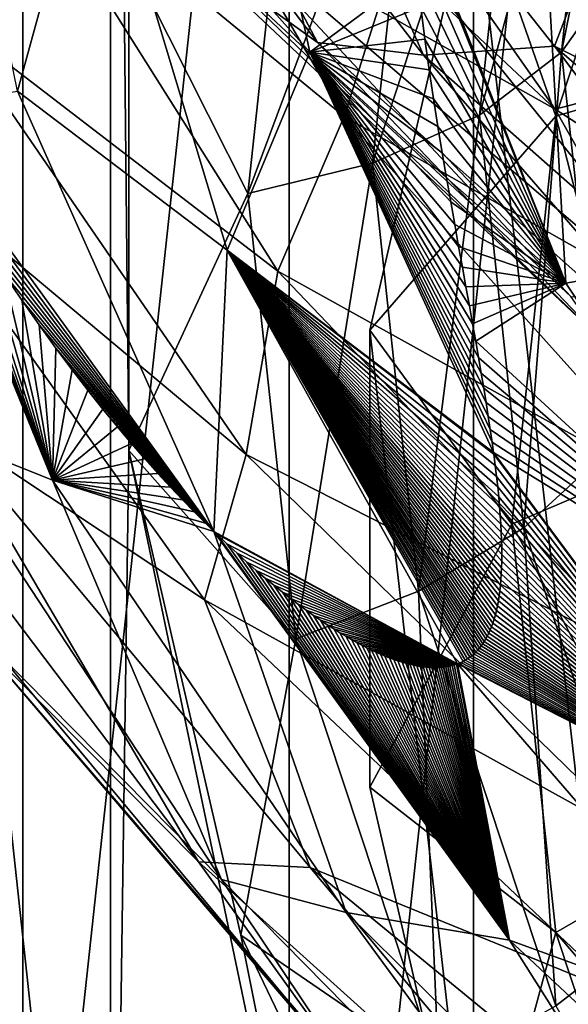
# Model space of a CAD drawing. Header units: metres. Extents: x -109 to 109, y -452 to 89.
# Tile 98 of 256: x -16.46 to -13.8, y -367.5 to -362.73. Entities that reach past the tile are written whole.
import ezdxf

# ---------------------------------------------------------------- set-up
doc = ezdxf.new("R2010")
doc.units = ezdxf.units.M
doc.layers.add('solid_K244270000C71_000', color=7, linetype='CONTINUOUS')
doc.layers.add('solid_k244270000c71_000_02', color=7, linetype='CONTINUOUS')

msp = doc.modelspace()

# ---------------------------------------------------------------- linework, layer by layer
at = {"layer": 'solid_K244270000C71_000'}
for points in [[(-17.413847, -361.771179, 779.731995), (-16.444292, -360.53894, 778.745972), (-17.234055, -362.923065, 780.478149)], [(-17.234055, -367.840759, 784.051025), (-17.234055, -362.923065, 780.478149), (-16.444292, -360.53894, 778.745972)], [(-16.444292, -370.224915, 785.783203), (-17.234055, -367.840759, 784.051025), (-16.444292, -360.53894, 778.745972)], [(-16.03142, -360.916443, 800.639771), (-15.016997, -362.836914, 802.942017), (-16.582113, -360.781494, 801.050781)], [(-14.887375, -363.195984, 798.988464), (-16.08452, -361.142578, 797.156006), (-16.535362, -361.841125, 797.421143)], [(-15.209576, -363.944092, 799.287964), (-16.535362, -361.841125, 797.421143), (-16.827925, -362.70285, 797.614807)], [(-17.223257, -362.694183, 792.362793), (-16.300835, -364.957733, 794.265198), (-16.914261, -364.711578, 794.574524)], [(-17.20038, -362.746735, 792.401123), (-16.300835, -364.957733, 794.265198), (-17.223257, -362.694183, 792.362793)], [(-15.362674, -364.83252, 799.495728), (-16.827925, -362.70285, 797.614807), (-17.110535, -363.371918, 797.473694)], [(-17.103832, -362.95697, 792.55365), (-16.300835, -364.957733, 794.265198), (-17.20038, -362.746735, 792.401123)], [(-17.103832, -362.95697, 792.55365), (-17.005453, -363.154785, 792.695984), (-16.300835, -364.957733, 794.265198)], [(-16.470488, -363.072113, 792.375793), (-15.519269, -365.205933, 794.172485), (-17.005453, -363.154785, 792.695984)], [(-17.005453, -363.154785, 792.695984), (-16.907957, -363.33902, 792.828247), (-16.300835, -364.957733, 794.265198)], [(-17.005453, -363.154785, 792.695984), (-15.519269, -365.205933, 794.172485), (-16.907957, -363.33902, 792.828247)], [(-16.907957, -363.33902, 792.828247), (-16.811657, -363.510559, 792.95105), (-16.300835, -364.957733, 794.265198)], [(-16.907957, -363.33902, 792.828247), (-15.519269, -365.205933, 794.172485), (-16.811657, -363.510559, 792.95105)], [(-15.565542, -365.536652, 799.372437), (-17.110535, -363.371918, 797.473694), (-16.832621, -364.695923, 797.790527)], [(-16.811657, -363.510559, 792.95105), (-16.717438, -363.670197, 793.065369), (-16.300835, -364.957733, 794.265198)], [(-16.811657, -363.510559, 792.95105), (-15.519269, -365.205933, 794.172485), (-16.717438, -363.670197, 793.065369)], [(-16.717438, -363.670197, 793.065369), (-16.625584, -363.818604, 793.17157), (-16.300835, -364.957733, 794.265198)], [(-16.717438, -363.670197, 793.065369), (-15.519269, -365.205933, 794.172485), (-16.625584, -363.818604, 793.17157)], [(-16.625584, -363.818604, 793.17157), (-16.536417, -363.956696, 793.270508), (-16.300835, -364.957733, 794.265198)], [(-16.625584, -363.818604, 793.17157), (-15.519269, -365.205933, 794.172485), (-16.536417, -363.956696, 793.270508)], [(-16.536417, -363.956696, 793.270508), (-16.449987, -364.085266, 793.362671), (-16.300835, -364.957733, 794.265198)], [(-16.536417, -363.956696, 793.270508), (-15.519269, -365.205933, 794.172485), (-16.449987, -364.085266, 793.362671)], [(-16.449987, -364.085266, 793.362671), (-16.36624, -364.205322, 793.448853), (-16.300835, -364.957733, 794.265198)], [(-16.449987, -364.085266, 793.362671), (-15.519269, -365.205933, 794.172485), (-16.36624, -364.205322, 793.448853)], [(-16.36624, -364.205322, 793.448853), (-16.285154, -364.317505, 793.52948), (-16.300835, -364.957733, 794.265198)], [(-16.36624, -364.205322, 793.448853), (-15.519269, -365.205933, 794.172485), (-16.285154, -364.317505, 793.52948)], [(-16.285154, -364.317505, 793.52948), (-16.206591, -364.422577, 793.605103), (-16.300835, -364.957733, 794.265198)], [(-16.285154, -364.317505, 793.52948), (-15.519269, -365.205933, 794.172485), (-16.206591, -364.422577, 793.605103)], [(-16.206591, -364.422577, 793.605103), (-16.130648, -364.520905, 793.676025), (-16.300835, -364.957733, 794.265198)], [(-16.130648, -364.520905, 793.676025), (-16.057392, -364.612854, 793.742371), (-16.300835, -364.957733, 794.265198)], [(-16.686541, -365.704773, 796.914124), (-15.593156, -366.806732, 798.739136), (-17.244581, -364.625183, 796.849304)], [(-16.057392, -364.612854, 793.742371), (-15.986761, -364.698914, 793.804504), (-16.300835, -364.957733, 794.265198)], [(-16.914261, -364.711578, 794.574524), (-15.48316, -366.892212, 796.431091), (-16.555285, -365.805115, 796.191467)], [(-16.300835, -364.957733, 794.265198), (-15.48316, -366.892212, 796.431091), (-16.914261, -364.711578, 794.574524)], [(-15.986761, -364.698914, 793.804504), (-15.918827, -364.779236, 793.862671), (-16.300835, -364.957733, 794.265198)], [(-15.918827, -364.779236, 793.862671), (-15.853381, -364.854492, 793.917114), (-16.300835, -364.957733, 794.265198)], [(-15.853381, -364.854492, 793.917114), (-15.790445, -364.924866, 793.96814), (-16.300835, -364.957733, 794.265198)], [(-15.790445, -364.924866, 793.96814), (-15.729753, -364.990875, 794.016052), (-16.300835, -364.957733, 794.265198)], [(-15.519269, -365.205933, 794.172485), (-14.878555, -367.052307, 796.05188), (-16.300835, -364.957733, 794.265198)], [(-15.560254, -365.165771, 794.14325), (-15.519269, -365.205933, 794.172485), (-16.300835, -364.957733, 794.265198)], [(-15.614825, -365.110992, 794.103394), (-15.560254, -365.165771, 794.14325), (-16.300835, -364.957733, 794.265198)], [(-15.671319, -365.052765, 794.061035), (-15.614825, -365.110992, 794.103394), (-16.300835, -364.957733, 794.265198)], [(-15.729753, -364.990875, 794.016052), (-15.671319, -365.052765, 794.061035), (-16.300835, -364.957733, 794.265198)], [(-14.792409, -367.919983, 798.015076), (-14.862731, -367.825317, 798.752686), (-16.686541, -365.704773, 796.914124)], [(-16.555285, -365.805115, 796.191467), (-14.792409, -367.919983, 798.015076), (-16.686541, -365.704773, 796.914124)], [(-15.48316, -366.892212, 796.431091), (-14.792409, -367.919983, 798.015076), (-16.555285, -365.805115, 796.191467)]]:
    msp.add_3dface(points, dxfattribs=at)
at = {"layer": 'solid_k244270000c71_000_02'}
for points in [[(-16.020714, -356.134094, 779.253845), (-17.383968, -358.49884, 780.971924), (-16.020714, -371.103027, 790.129395)], [(-15.931722, -364.813141, 785.559509), (-16.020714, -356.134094, 779.253845), (-16.020714, -371.103027, 790.129395)], [(-15.931722, -364.813141, 785.559509), (-15.931722, -362.424011, 783.82373), (-16.020714, -356.134094, 779.253845)], [(-15.154714, -372.461853, 787.408447), (-15.154714, -358.302002, 777.120728), (-13.40453, -356.280273, 775.651855)], [(-13.40453, -374.483582, 788.877319), (-15.154714, -372.461853, 787.408447), (-13.40453, -356.280273, 775.651855)], [(-16.444292, -370.224915, 785.783203), (-16.444292, -360.53894, 778.745972), (-15.154714, -358.302002, 777.120728)], [(-15.154714, -372.461853, 787.408447), (-16.444292, -370.224915, 785.783203), (-15.154714, -358.302002, 777.120728)], [(-17.383968, -358.49884, 780.971924), (-17.383968, -368.738281, 788.411316), (-16.020714, -371.103027, 790.129395)], [(-13.272518, -370.683685, 786.21106), (-13.272518, -359.990234, 778.441833), (-14.260904, -362.054321, 779.941467)], [(-13.835264, -362.884155, 785.702454), (-13.585185, -362.529419, 786.190735), (-13.378796, -360.620911, 784.804077)], [(-13.625075, -360.940521, 784.290283), (-13.835264, -362.884155, 785.702454), (-13.378796, -360.620911, 784.804077)], [(-16.582113, -360.781494, 801.050781), (-15.016997, -362.836914, 802.942017), (-15.665937, -362.366821, 803.221619)], [(-16.470488, -363.072113, 792.375793), (-16.926634, -360.841187, 790.508545), (-16.09733, -361.712891, 791.139954)], [(-16.09733, -361.712891, 791.139954), (-15.49376, -360.850403, 790.523804), (-15.055248, -362.883972, 792.247986)], [(-15.055248, -362.883972, 792.247986), (-15.49376, -360.850403, 790.523804), (-14.535511, -362.499481, 792.201111)], [(-16.03142, -360.916443, 800.639771), (-14.503142, -362.899261, 802.46637), (-15.016997, -362.836914, 802.942017)], [(-15.360625, -360.965302, 800.372498), (-14.503142, -362.899261, 802.46637), (-16.03142, -360.916443, 800.639771)], [(-14.233159, -363.188721, 785.283264), (-13.835264, -362.884155, 785.702454), (-13.625075, -360.940521, 784.290283)], [(-14.016926, -361.189178, 783.830505), (-14.233159, -363.188721, 785.283264), (-13.625075, -360.940521, 784.290283)], [(-15.360625, -360.965302, 800.372498), (-13.869171, -362.855286, 802.121399), (-14.503142, -362.899261, 802.46637)], [(-13.624603, -362.21817, 801.456116), (-13.869171, -362.855286, 802.121399), (-15.360625, -360.965302, 800.372498)], [(-12.903751, -362.752075, 798.360413), (-14.000831, -360.987061, 796.752808), (-13.61849, -362.674652, 798.59082)], [(-13.371908, -361.282898, 796.495117), (-14.000831, -360.987061, 796.752808), (-12.903751, -362.752075, 798.360413)], [(-14.621767, -362.352173, 798.374878), (-16.08452, -361.142578, 797.156006), (-14.887375, -363.195984, 798.988464)], [(-15.261514, -361.175354, 805.65509), (-15.912099, -361.238586, 804.832642), (-13.865392, -363.159332, 806.666321)], [(-13.167327, -362.977173, 807.400269), (-15.261514, -361.175354, 805.65509), (-13.865392, -363.159332, 806.666321)], [(-12.933196, -362.337799, 807.580261), (-15.261514, -361.175354, 805.65509), (-13.167327, -362.977173, 807.400269)], [(-14.751701, -363.422272, 784.961792), (-14.233159, -363.188721, 785.283264), (-14.016926, -361.189178, 783.830505)], [(-14.52759, -361.349884, 783.456116), (-14.751701, -363.422272, 784.961792), (-14.016926, -361.189178, 783.830505)], [(-13.865392, -363.159332, 806.666321), (-15.912099, -361.238586, 804.832642), (-15.495453, -362.243286, 804.852905)], [(-13.227615, -361.275787, 779.725342), (-13.86268, -363.193237, 781.118408), (-14.260904, -362.054321, 779.941467)], [(-13.221558, -363.006317, 781.568054), (-13.86268, -363.193237, 781.118408), (-13.227615, -361.275787, 779.725342)], [(-15.355483, -363.568878, 784.76001), (-14.751701, -363.422272, 784.961792), (-14.52759, -361.349884, 783.456116)], [(-15.122198, -361.411682, 783.192688), (-15.355483, -363.568878, 784.76001), (-14.52759, -361.349884, 783.456116)], [(-15.122198, -361.411682, 783.192688), (-15.931722, -362.424011, 783.82373), (-15.355483, -363.568878, 784.76001)], [(-16.470488, -363.072113, 792.375793), (-16.09733, -361.712891, 791.139954), (-15.455818, -363.842468, 792.93689)], [(-15.455818, -363.842468, 792.93689), (-16.09733, -361.712891, 791.139954), (-15.055248, -362.883972, 792.247986)], [(-14.887375, -363.195984, 798.988464), (-16.535362, -361.841125, 797.421143), (-15.209576, -363.944092, 799.287964)], [(-14.260904, -368.619629, 784.711426), (-14.260904, -362.054321, 779.941467), (-14.763664, -364.230164, 781.522339)], [(-13.86268, -363.193237, 781.118408), (-14.763664, -364.230164, 781.522339), (-14.260904, -362.054321, 779.941467)], [(-13.272518, -370.683685, 786.21106), (-14.260904, -362.054321, 779.941467), (-14.260904, -368.619629, 784.711426)], [(-13.924066, -362.083649, 792.440552), (-13.814147, -364.00354, 793.551392), (-14.567294, -362.103546, 791.914307)], [(-14.565278, -362.138702, 791.939514), (-14.567294, -362.103546, 791.914307), (-13.814147, -364.00354, 793.551392)], [(-13.924066, -362.083649, 792.440552), (-13.132281, -363.881683, 794.009216), (-13.814147, -364.00354, 793.551392)], [(-13.265567, -362.34433, 793.378296), (-13.132281, -363.881683, 794.009216), (-13.924066, -362.083649, 792.440552)], [(-15.849794, -362.148865, 803.860535), (-13.790268, -364.068298, 805.671387), (-15.495453, -362.243286, 804.852905)], [(-13.646376, -364.271637, 805.010742), (-13.790268, -364.068298, 805.671387), (-15.849794, -362.148865, 803.860535)], [(-15.665937, -362.366821, 803.221619), (-13.646376, -364.271637, 805.010742), (-15.849794, -362.148865, 803.860535)], [(-14.552102, -362.325104, 792.073975), (-14.565278, -362.138702, 791.939514), (-13.814147, -364.00354, 793.551392)], [(-13.790268, -364.068298, 805.671387), (-13.349853, -364.077057, 806.603455), (-15.495453, -362.243286, 804.852905)], [(-13.865392, -363.159332, 806.666321), (-15.495453, -362.243286, 804.852905), (-13.349853, -364.077057, 806.603455)], [(-13.624603, -362.21817, 801.456116), (-11.853029, -363.864502, 803.019714), (-13.869171, -362.855286, 802.121399)], [(-14.535511, -362.499481, 792.201111), (-14.552102, -362.325104, 792.073975), (-13.814147, -364.00354, 793.551392)], [(-15.016997, -362.836914, 802.942017), (-13.646376, -364.271637, 805.010742), (-15.665937, -362.366821, 803.221619)], [(-13.140278, -364.185913, 800.046387), (-14.621767, -362.352173, 798.374878), (-14.887375, -363.195984, 798.988464)], [(-13.61849, -362.674652, 798.59082), (-14.621767, -362.352173, 798.374878), (-13.140278, -364.185913, 800.046387)], [(-15.355483, -363.568878, 784.76001), (-15.931722, -362.424011, 783.82373), (-15.931722, -364.813141, 785.559509)], [(-15.055248, -362.883972, 792.247986), (-14.535511, -362.499481, 792.201111), (-14.516976, -362.66449, 792.32196)], [(-14.516976, -362.66449, 792.32196), (-14.535511, -362.499481, 792.201111), (-13.814147, -364.00354, 793.551392)], [(-13.835264, -362.884155, 785.702454), (-13.625075, -364.82782, 787.114563), (-13.585185, -362.529419, 786.190735)], [(-15.055248, -362.883972, 792.247986), (-14.516976, -362.66449, 792.32196), (-14.497072, -362.820465, 792.436646)], [(-14.497072, -362.820465, 792.436646), (-14.516976, -362.66449, 792.32196), (-13.814147, -364.00354, 793.551392)], [(-15.209576, -363.944092, 799.287964), (-16.827925, -362.70285, 797.614807), (-15.362674, -364.83252, 799.495728)], [(-15.055248, -362.883972, 792.247986), (-14.497072, -362.820465, 792.436646), (-14.476395, -362.968781, 792.545837)], [(-14.476395, -362.968781, 792.545837), (-14.497072, -362.820465, 792.436646), (-13.814147, -364.00354, 793.551392)], [(-15.016997, -362.836914, 802.942017), (-12.990397, -364.641052, 804.641479), (-13.646376, -364.271637, 805.010742)], [(-14.503142, -362.899261, 802.46637), (-12.990397, -364.641052, 804.641479), (-15.016997, -362.836914, 802.942017)], [(-13.869171, -362.855286, 802.121399), (-12.530298, -364.637085, 804.106689), (-14.503142, -362.899261, 802.46637)], [(-13.869171, -362.855286, 802.121399), (-11.954569, -364.507263, 803.689697), (-12.530298, -364.637085, 804.106689)], [(-11.853029, -363.864502, 803.019714), (-11.954569, -364.507263, 803.689697), (-13.869171, -362.855286, 802.121399)], [(-15.455818, -363.842468, 792.93689), (-15.055248, -362.883972, 792.247986), (-14.164473, -364.82312, 793.903625)], [(-15.055248, -362.883972, 792.247986), (-14.17142, -364.772644, 793.867004), (-14.164473, -364.82312, 793.903625)], [(-15.055248, -362.883972, 792.247986), (-14.180215, -364.711761, 793.822876), (-14.17142, -364.772644, 793.867004)], [(-15.055248, -362.883972, 792.247986), (-14.476395, -362.968781, 792.545837), (-14.455305, -363.109589, 792.649597)], [(-15.055248, -362.883972, 792.247986), (-14.455305, -363.109589, 792.649597), (-14.434117, -363.243683, 792.748474)], [(-15.055248, -362.883972, 792.247986), (-14.434117, -363.243683, 792.748474), (-14.413103, -363.371185, 792.842407)], [(-15.055248, -362.883972, 792.247986), (-14.413103, -363.371185, 792.842407), (-14.392385, -363.492828, 792.931946)], [(-15.055248, -362.883972, 792.247986), (-14.392385, -363.492828, 792.931946), (-14.372169, -363.608673, 793.017151)], [(-15.055248, -362.883972, 792.247986), (-14.372169, -363.608673, 793.017151), (-14.352509, -363.719269, 793.09845)], [(-15.055248, -362.883972, 792.247986), (-14.352509, -363.719269, 793.09845), (-14.33357, -363.824646, 793.175781)], [(-15.055248, -362.883972, 792.247986), (-14.33357, -363.824646, 793.175781), (-14.315345, -363.925232, 793.249512)], [(-15.055248, -362.883972, 792.247986), (-14.315345, -363.925232, 793.249512), (-14.297961, -364.021118, 793.319702)], [(-15.055248, -362.883972, 792.247986), (-14.297961, -364.021118, 793.319702), (-14.281373, -364.112701, 793.386658)], [(-15.055248, -362.883972, 792.247986), (-14.281373, -364.112701, 793.386658), (-14.26568, -364.200073, 793.4505)], [(-15.055248, -362.883972, 792.247986), (-14.26568, -364.200073, 793.4505), (-14.25083, -364.283569, 793.511414)], [(-15.055248, -362.883972, 792.247986), (-14.25083, -364.283569, 793.511414), (-14.236892, -364.363251, 793.569519)], [(-15.055248, -362.883972, 792.247986), (-14.236892, -364.363251, 793.569519), (-14.223812, -364.439392, 793.624939)], [(-15.055248, -362.883972, 792.247986), (-14.223812, -364.439392, 793.624939), (-14.211636, -364.512085, 793.677856)], [(-15.055248, -362.883972, 792.247986), (-14.211636, -364.512085, 793.677856), (-14.200306, -364.581635, 793.728394)], [(-15.055248, -362.883972, 792.247986), (-14.200306, -364.581635, 793.728394), (-14.189848, -364.648102, 793.776672)], [(-15.055248, -362.883972, 792.247986), (-14.189848, -364.648102, 793.776672), (-14.180215, -364.711761, 793.822876)], [(-14.503142, -362.899261, 802.46637), (-12.530298, -364.637085, 804.106689), (-12.990397, -364.641052, 804.641479)], [(-14.233159, -363.188721, 785.283264), (-14.016926, -365.188263, 786.736023), (-13.835264, -362.884155, 785.702454)], [(-14.016926, -365.188263, 786.736023), (-13.625075, -364.82782, 787.114563), (-13.835264, -362.884155, 785.702454)], [(-14.455305, -363.109589, 792.649597), (-14.476395, -362.968781, 792.545837), (-13.814147, -364.00354, 793.551392)], [(-13.167327, -362.977173, 807.400269), (-13.865392, -363.159332, 806.666321), (-11.382583, -364.762909, 808.249084)], [(-13.221558, -363.006317, 781.568054), (-13.425522, -364.892395, 782.938354), (-13.86268, -363.193237, 781.118408)], [(-16.470488, -363.072113, 792.375793), (-15.455818, -363.842468, 792.93689), (-15.519269, -365.205933, 794.172485)], [(-14.434117, -363.243683, 792.748474), (-14.455305, -363.109589, 792.649597), (-13.814147, -364.00354, 793.551392)], [(-13.227037, -365.045563, 800.671753), (-14.887375, -363.195984, 798.988464), (-15.209576, -363.944092, 799.287964)], [(-13.140278, -364.185913, 800.046387), (-14.887375, -363.195984, 798.988464), (-13.227037, -365.045563, 800.671753)], [(-13.86268, -363.193237, 781.118408), (-14.076534, -365.170776, 782.555176), (-14.763664, -364.230164, 781.522339)], [(-14.751701, -363.422272, 784.961792), (-14.52759, -365.494659, 786.467468), (-14.233159, -363.188721, 785.283264)], [(-14.52759, -365.494659, 786.467468), (-14.016926, -365.188263, 786.736023), (-14.233159, -363.188721, 785.283264)], [(-13.425522, -364.892395, 782.938354), (-14.076534, -365.170776, 782.555176), (-13.86268, -363.193237, 781.118408)], [(-11.382583, -364.762909, 808.249084), (-13.865392, -363.159332, 806.666321), (-13.349853, -364.077057, 806.603455)], [(-14.413103, -363.371185, 792.842407), (-14.434117, -363.243683, 792.748474), (-13.814147, -364.00354, 793.551392)], [(-15.362674, -364.83252, 799.495728), (-17.110535, -363.371918, 797.473694), (-15.565542, -365.536652, 799.372437)], [(-14.392385, -363.492828, 792.931946), (-14.413103, -363.371185, 792.842407), (-13.814147, -364.00354, 793.551392)], [(-15.355483, -363.568878, 784.76001), (-15.122198, -365.726105, 786.327332), (-14.751701, -363.422272, 784.961792)], [(-15.122198, -365.726105, 786.327332), (-14.52759, -365.494659, 786.467468), (-14.751701, -363.422272, 784.961792)], [(-14.372169, -363.608673, 793.017151), (-14.392385, -363.492828, 792.931946), (-13.814147, -364.00354, 793.551392)], [(-15.355483, -363.568878, 784.76001), (-15.931722, -364.813141, 785.559509), (-15.122198, -365.726105, 786.327332)], [(-14.352509, -363.719269, 793.09845), (-14.372169, -363.608673, 793.017151), (-13.814147, -364.00354, 793.551392)], [(-14.33357, -363.824646, 793.175781), (-14.352509, -363.719269, 793.09845), (-13.814147, -364.00354, 793.551392)], [(-14.315345, -363.925232, 793.249512), (-14.33357, -363.824646, 793.175781), (-13.814147, -364.00354, 793.551392)], [(-15.455818, -363.842468, 792.93689), (-14.339177, -365.847137, 794.643066), (-15.519269, -365.205933, 794.172485)], [(-15.455818, -363.842468, 792.93689), (-14.312095, -365.835205, 794.63446), (-14.339177, -365.847137, 794.643066)], [(-15.455818, -363.842468, 792.93689), (-14.164473, -364.82312, 793.903625), (-14.163444, -364.830841, 793.90918)], [(-15.455818, -363.842468, 792.93689), (-14.163444, -364.830841, 793.90918), (-14.156279, -364.886444, 793.949463)], [(-15.455818, -363.842468, 792.93689), (-14.156279, -364.886444, 793.949463), (-14.149911, -364.939484, 793.987854)], [(-15.455818, -363.842468, 792.93689), (-14.149911, -364.939484, 793.987854), (-14.144314, -364.990112, 794.024536)], [(-15.455818, -363.842468, 792.93689), (-14.144314, -364.990112, 794.024536), (-14.139479, -365.03833, 794.059387)], [(-15.455818, -363.842468, 792.93689), (-14.139479, -365.03833, 794.059387), (-14.135365, -365.08432, 794.092651)], [(-15.455818, -363.842468, 792.93689), (-14.135365, -365.08432, 794.092651), (-14.131969, -365.128113, 794.124329)], [(-15.455818, -363.842468, 792.93689), (-14.131969, -365.128113, 794.124329), (-14.129241, -365.16983, 794.15448)], [(-15.455818, -363.842468, 792.93689), (-14.129241, -365.16983, 794.15448), (-14.12718, -365.209503, 794.183105)], [(-15.455818, -363.842468, 792.93689), (-14.12718, -365.209503, 794.183105), (-14.125732, -365.247314, 794.210449)], [(-15.455818, -363.842468, 792.93689), (-14.125732, -365.247314, 794.210449), (-14.124899, -365.283264, 794.236389)], [(-15.455818, -363.842468, 792.93689), (-14.124899, -365.283264, 794.236389), (-14.124627, -365.317535, 794.261108)], [(-15.455818, -363.842468, 792.93689), (-14.124627, -365.317535, 794.261108), (-14.12492, -365.350159, 794.284668)], [(-15.455818, -363.842468, 792.93689), (-14.12492, -365.350159, 794.284668), (-14.125732, -365.381317, 794.30719)], [(-15.455818, -363.842468, 792.93689), (-14.125732, -365.381317, 794.30719), (-14.12707, -365.411041, 794.328613)], [(-15.455818, -363.842468, 792.93689), (-14.12707, -365.411041, 794.328613), (-14.128901, -365.439484, 794.349182)], [(-15.455818, -363.842468, 792.93689), (-14.128901, -365.439484, 794.349182), (-14.131229, -365.466705, 794.368835)], [(-15.455818, -363.842468, 792.93689), (-14.131229, -365.466705, 794.368835), (-14.134048, -365.492889, 794.387695)], [(-15.455818, -363.842468, 792.93689), (-14.134048, -365.492889, 794.387695), (-14.137362, -365.518036, 794.405884)], [(-15.455818, -363.842468, 792.93689), (-14.137362, -365.518036, 794.405884), (-14.141196, -365.542358, 794.423401)], [(-15.455818, -363.842468, 792.93689), (-14.141196, -365.542358, 794.423401), (-14.145554, -365.565826, 794.440308)], [(-15.455818, -363.842468, 792.93689), (-14.145554, -365.565826, 794.440308), (-14.150407, -365.588318, 794.456543)], [(-15.455818, -363.842468, 792.93689), (-14.150407, -365.588318, 794.456543), (-14.155754, -365.609802, 794.472046)], [(-15.455818, -363.842468, 792.93689), (-14.155754, -365.609802, 794.472046), (-14.161508, -365.630096, 794.486694)], [(-15.455818, -363.842468, 792.93689), (-14.161508, -365.630096, 794.486694), (-14.167659, -365.6492, 794.500488)], [(-15.455818, -363.842468, 792.93689), (-14.167659, -365.6492, 794.500488), (-14.174082, -365.666992, 794.513306)], [(-15.455818, -363.842468, 792.93689), (-14.174082, -365.666992, 794.513306), (-14.180773, -365.683502, 794.525208)], [(-15.455818, -363.842468, 792.93689), (-14.180773, -365.683502, 794.525208), (-14.18763, -365.698792, 794.536255)], [(-15.455818, -363.842468, 792.93689), (-14.18763, -365.698792, 794.536255), (-14.194667, -365.712921, 794.546448)], [(-15.455818, -363.842468, 792.93689), (-14.194667, -365.712921, 794.546448), (-14.201844, -365.726013, 794.555908)], [(-15.455818, -363.842468, 792.93689), (-14.201844, -365.726013, 794.555908), (-14.209196, -365.73822, 794.564697)], [(-15.455818, -363.842468, 792.93689), (-14.209196, -365.73822, 794.564697), (-14.216748, -365.749695, 794.572937)], [(-15.455818, -363.842468, 792.93689), (-14.216748, -365.749695, 794.572937), (-14.224566, -365.760498, 794.58075)], [(-15.455818, -363.842468, 792.93689), (-14.224566, -365.760498, 794.58075), (-14.232758, -365.770844, 794.588196)], [(-15.455818, -363.842468, 792.93689), (-14.232758, -365.770844, 794.588196), (-14.241346, -365.780701, 794.595276)], [(-15.455818, -363.842468, 792.93689), (-14.241346, -365.780701, 794.595276), (-14.25042, -365.790192, 794.602112)], [(-15.455818, -363.842468, 792.93689), (-14.25042, -365.790192, 794.602112), (-14.259916, -365.799164, 794.608582)], [(-15.455818, -363.842468, 792.93689), (-14.259916, -365.799164, 794.608582), (-14.269829, -365.807617, 794.614685)], [(-15.455818, -363.842468, 792.93689), (-14.269829, -365.807617, 794.614685), (-14.280066, -365.815491, 794.620361)], [(-15.455818, -363.842468, 792.93689), (-14.280066, -365.815491, 794.620361), (-14.29059, -365.822723, 794.625549)], [(-15.455818, -363.842468, 792.93689), (-14.29059, -365.822723, 794.625549), (-14.301284, -365.829315, 794.630249)], [(-15.455818, -363.842468, 792.93689), (-14.301284, -365.829315, 794.630249), (-14.312095, -365.835205, 794.63446)], [(-13.132281, -363.881683, 794.009216), (-12.636715, -365.764465, 795.09314), (-13.814147, -364.00354, 793.551392)], [(-13.414047, -365.825317, 800.992371), (-15.209576, -363.944092, 799.287964), (-15.362674, -364.83252, 799.495728)], [(-13.227037, -365.045563, 800.671753), (-15.209576, -363.944092, 799.287964), (-13.414047, -365.825317, 800.992371)], [(-14.297961, -364.021118, 793.319702), (-14.315345, -363.925232, 793.249512), (-13.814147, -364.00354, 793.551392)], [(-14.281373, -364.112701, 793.386658), (-14.297961, -364.021118, 793.319702), (-13.814147, -364.00354, 793.551392)], [(-14.26568, -364.200073, 793.4505), (-14.281373, -364.112701, 793.386658), (-13.814147, -364.00354, 793.551392)], [(-14.25083, -364.283569, 793.511414), (-14.26568, -364.200073, 793.4505), (-13.814147, -364.00354, 793.551392)], [(-14.25083, -364.283569, 793.511414), (-13.814147, -364.00354, 793.551392), (-12.636715, -365.764465, 795.09314)], [(-14.260904, -368.619629, 784.711426), (-14.763664, -364.230164, 781.522339), (-14.763664, -366.443756, 783.130615)], [(-14.076534, -365.170776, 782.555176), (-14.763664, -366.443756, 783.130615), (-14.763664, -364.230164, 781.522339)], [(-14.236892, -364.363251, 793.569519), (-14.25083, -364.283569, 793.511414), (-12.636715, -365.764465, 795.09314)], [(-14.223812, -364.439392, 793.624939), (-14.236892, -364.363251, 793.569519), (-12.636715, -365.764465, 795.09314)], [(-16.206591, -364.422577, 793.605103), (-15.519269, -365.205933, 794.172485), (-16.130648, -364.520905, 793.676025)], [(-14.211636, -364.512085, 793.677856), (-14.223812, -364.439392, 793.624939), (-12.636715, -365.764465, 795.09314)], [(-16.130648, -364.520905, 793.676025), (-15.519269, -365.205933, 794.172485), (-16.057392, -364.612854, 793.742371)], [(-14.200306, -364.581635, 793.728394), (-14.211636, -364.512085, 793.677856), (-12.636715, -365.764465, 795.09314)], [(-14.189848, -364.648102, 793.776672), (-14.200306, -364.581635, 793.728394), (-12.636715, -365.764465, 795.09314)], [(-16.832621, -364.695923, 797.790527), (-17.244581, -364.625183, 796.849304), (-15.593156, -366.806732, 798.739136)], [(-16.057392, -364.612854, 793.742371), (-15.519269, -365.205933, 794.172485), (-15.986761, -364.698914, 793.804504)], [(-14.180215, -364.711761, 793.822876), (-14.189848, -364.648102, 793.776672), (-12.636715, -365.764465, 795.09314)], [(-15.053057, -366.832886, 799.663513), (-16.832621, -364.695923, 797.790527), (-15.593156, -366.806732, 798.739136)], [(-15.565542, -365.536652, 799.372437), (-16.832621, -364.695923, 797.790527), (-15.053057, -366.832886, 799.663513)], [(-15.986761, -364.698914, 793.804504), (-15.519269, -365.205933, 794.172485), (-15.918827, -364.779236, 793.862671)], [(-14.180215, -364.711761, 793.822876), (-12.636715, -365.764465, 795.09314), (-14.17142, -364.772644, 793.867004)], [(-15.918827, -364.779236, 793.862671), (-15.519269, -365.205933, 794.172485), (-15.853381, -364.854492, 793.917114)], [(-12.636715, -365.764465, 795.09314), (-14.164473, -364.82312, 793.903625), (-14.17142, -364.772644, 793.867004)], [(-15.931722, -364.813141, 785.559509), (-16.020714, -371.103027, 790.129395), (-14.170506, -373.240326, 791.682251)], [(-15.388971, -367.161621, 787.265808), (-15.931722, -364.813141, 785.559509), (-14.170506, -373.240326, 791.682251)], [(-15.122198, -365.726105, 786.327332), (-15.931722, -364.813141, 785.559509), (-15.388971, -367.161621, 787.265808)], [(-12.636715, -365.764465, 795.09314), (-12.836184, -366.61618, 795.466003), (-14.164473, -364.82312, 793.903625)], [(-14.163444, -364.830841, 793.90918), (-14.164473, -364.82312, 793.903625), (-12.836184, -366.61618, 795.466003)], [(-15.853381, -364.854492, 793.917114), (-15.519269, -365.205933, 794.172485), (-15.790445, -364.924866, 793.96814)], [(-13.426647, -366.721283, 801.200378), (-15.362674, -364.83252, 799.495728), (-15.565542, -365.536652, 799.372437)], [(-13.414047, -365.825317, 800.992371), (-15.362674, -364.83252, 799.495728), (-13.426647, -366.721283, 801.200378)], [(-14.156279, -364.886444, 793.949463), (-14.163444, -364.830841, 793.90918), (-12.836184, -366.61618, 795.466003)], [(-14.016926, -365.188263, 786.736023), (-13.374795, -367.127045, 788.144653), (-13.625075, -364.82782, 787.114563)], [(-14.149911, -364.939484, 793.987854), (-14.156279, -364.886444, 793.949463), (-12.836184, -366.61618, 795.466003)], [(-13.425522, -364.892395, 782.938354), (-13.221558, -366.778473, 784.308716), (-14.076534, -365.170776, 782.555176)], [(-16.300835, -364.957733, 794.265198), (-14.878555, -367.052307, 796.05188), (-15.48316, -366.892212, 796.431091)], [(-15.790445, -364.924866, 793.96814), (-15.519269, -365.205933, 794.172485), (-15.729753, -364.990875, 794.016052)], [(-14.144314, -364.990112, 794.024536), (-14.149911, -364.939484, 793.987854), (-12.836184, -366.61618, 795.466003)], [(-15.729753, -364.990875, 794.016052), (-15.519269, -365.205933, 794.172485), (-15.671319, -365.052765, 794.061035)], [(-14.139479, -365.03833, 794.059387), (-14.144314, -364.990112, 794.024536), (-12.836184, -366.61618, 795.466003)], [(-15.671319, -365.052765, 794.061035), (-15.519269, -365.205933, 794.172485), (-15.614825, -365.110992, 794.103394)], [(-14.135365, -365.08432, 794.092651), (-14.139479, -365.03833, 794.059387), (-12.836184, -366.61618, 795.466003)], [(-15.614825, -365.110992, 794.103394), (-15.519269, -365.205933, 794.172485), (-15.560254, -365.165771, 794.14325)], [(-14.131969, -365.128113, 794.124329), (-14.135365, -365.08432, 794.092651), (-12.836184, -366.61618, 795.466003)], [(-14.129241, -365.16983, 794.15448), (-14.131969, -365.128113, 794.124329), (-12.836184, -366.61618, 795.466003)], [(-15.519269, -365.205933, 794.172485), (-14.087793, -367.18515, 795.871033), (-14.878555, -367.052307, 796.05188)], [(-15.507466, -365.217346, 794.180786), (-14.087793, -367.18515, 795.871033), (-15.519269, -365.205933, 794.172485)], [(-14.339177, -365.847137, 794.643066), (-15.507466, -365.217346, 794.180786), (-15.519269, -365.205933, 794.172485)], [(-14.076534, -365.170776, 782.555176), (-13.86268, -367.148315, 783.991943), (-14.763664, -366.443756, 783.130615)], [(-14.52759, -365.494659, 786.467468), (-13.862065, -367.504059, 787.927429), (-14.016926, -365.188263, 786.736023)], [(-14.12718, -365.209503, 794.183105), (-14.129241, -365.16983, 794.15448), (-12.836184, -366.61618, 795.466003)], [(-13.221558, -366.778473, 784.308716), (-13.86268, -367.148315, 783.991943), (-14.076534, -365.170776, 782.555176)], [(-13.862065, -367.504059, 787.927429), (-13.374795, -367.127045, 788.144653), (-14.016926, -365.188263, 786.736023)], [(-15.456473, -365.265869, 794.216187), (-14.087793, -367.18515, 795.871033), (-15.507466, -365.217346, 794.180786)], [(-15.456473, -365.265869, 794.216187), (-15.507466, -365.217346, 794.180786), (-14.339177, -365.847137, 794.643066)], [(-14.125732, -365.247314, 794.210449), (-14.12718, -365.209503, 794.183105), (-12.836184, -366.61618, 795.466003)], [(-14.124899, -365.283264, 794.236389), (-14.125732, -365.247314, 794.210449), (-12.836184, -366.61618, 795.466003)], [(-15.456473, -365.265869, 794.216187), (-15.40729, -365.311432, 794.24939), (-14.087793, -367.18515, 795.871033)], [(-15.456473, -365.265869, 794.216187), (-14.339177, -365.847137, 794.643066), (-15.40729, -365.311432, 794.24939)], [(-14.124627, -365.317535, 794.261108), (-14.124899, -365.283264, 794.236389), (-12.836184, -366.61618, 795.466003)], [(-15.40729, -365.311432, 794.24939), (-15.359959, -365.354065, 794.280518), (-14.087793, -367.18515, 795.871033)], [(-15.40729, -365.311432, 794.24939), (-14.339177, -365.847137, 794.643066), (-15.359959, -365.354065, 794.280518)], [(-14.125732, -365.381317, 794.30719), (-14.12492, -365.350159, 794.284668), (-12.836184, -366.61618, 795.466003)], [(-14.12492, -365.350159, 794.284668), (-14.124627, -365.317535, 794.261108), (-12.836184, -366.61618, 795.466003)], [(-15.359959, -365.354065, 794.280518), (-15.31436, -365.394073, 794.309753), (-14.087793, -367.18515, 795.871033)], [(-15.359959, -365.354065, 794.280518), (-14.339177, -365.847137, 794.643066), (-15.31436, -365.394073, 794.309753)], [(-15.31436, -365.394073, 794.309753), (-15.270517, -365.431488, 794.337097), (-14.087793, -367.18515, 795.871033)], [(-15.31436, -365.394073, 794.309753), (-14.339177, -365.847137, 794.643066), (-15.270517, -365.431488, 794.337097)], [(-14.12707, -365.411041, 794.328613), (-14.125732, -365.381317, 794.30719), (-12.836184, -366.61618, 795.466003)], [(-15.270517, -365.431488, 794.337097), (-15.228218, -365.466583, 794.362732), (-14.087793, -367.18515, 795.871033)], [(-15.270517, -365.431488, 794.337097), (-14.339177, -365.847137, 794.643066), (-15.228218, -365.466583, 794.362732)], [(-14.131229, -365.466705, 794.368835), (-14.128901, -365.439484, 794.349182), (-12.836184, -366.61618, 795.466003)], [(-14.128901, -365.439484, 794.349182), (-14.12707, -365.411041, 794.328613), (-12.836184, -366.61618, 795.466003)], [(-15.228218, -365.466583, 794.362732), (-15.18747, -365.499451, 794.38678), (-14.087793, -367.18515, 795.871033)], [(-15.228218, -365.466583, 794.362732), (-14.339177, -365.847137, 794.643066), (-15.18747, -365.499451, 794.38678)], [(-15.122198, -365.726105, 786.327332), (-14.429434, -367.817749, 787.846985), (-14.52759, -365.494659, 786.467468)], [(-14.429434, -367.817749, 787.846985), (-13.862065, -367.504059, 787.927429), (-14.52759, -365.494659, 786.467468)], [(-14.137362, -365.518036, 794.405884), (-14.134048, -365.492889, 794.387695), (-12.836184, -366.61618, 795.466003)], [(-14.134048, -365.492889, 794.387695), (-14.131229, -365.466705, 794.368835), (-12.836184, -366.61618, 795.466003)], [(-13.54508, -367.448761, 801.087036), (-15.565542, -365.536652, 799.372437), (-15.053057, -366.832886, 799.663513)], [(-13.426647, -366.721283, 801.200378), (-15.565542, -365.536652, 799.372437), (-13.54508, -367.448761, 801.087036)], [(-15.18747, -365.499451, 794.38678), (-15.147964, -365.530396, 794.409424), (-14.087793, -367.18515, 795.871033)], [(-15.18747, -365.499451, 794.38678), (-14.339177, -365.847137, 794.643066), (-15.147964, -365.530396, 794.409424)], [(-15.147964, -365.530396, 794.409424), (-15.10973, -365.559448, 794.430725), (-14.087793, -367.18515, 795.871033)], [(-15.147964, -365.530396, 794.409424), (-14.339177, -365.847137, 794.643066), (-15.10973, -365.559448, 794.430725)], [(-14.145554, -365.565826, 794.440308), (-14.141196, -365.542358, 794.423401), (-12.836184, -366.61618, 795.466003)], [(-14.141196, -365.542358, 794.423401), (-14.137362, -365.518036, 794.405884), (-12.836184, -366.61618, 795.466003)], [(-15.10973, -365.559448, 794.430725), (-15.07271, -365.586731, 794.450684), (-14.087793, -367.18515, 795.871033)], [(-15.10973, -365.559448, 794.430725), (-14.339177, -365.847137, 794.643066), (-15.07271, -365.586731, 794.450684)], [(-15.07271, -365.586731, 794.450684), (-15.036963, -365.612244, 794.46936), (-14.087793, -367.18515, 795.871033)], [(-15.07271, -365.586731, 794.450684), (-14.339177, -365.847137, 794.643066), (-15.036963, -365.612244, 794.46936)], [(-14.155754, -365.609802, 794.472046), (-14.150407, -365.588318, 794.456543), (-12.836184, -366.61618, 795.466003)], [(-14.150407, -365.588318, 794.456543), (-14.145554, -365.565826, 794.440308), (-12.836184, -366.61618, 795.466003)], [(-15.036963, -365.612244, 794.46936), (-15.002681, -365.635956, 794.486755), (-14.087793, -367.18515, 795.871033)], [(-15.036963, -365.612244, 794.46936), (-14.339177, -365.847137, 794.643066), (-15.002681, -365.635956, 794.486755)], [(-15.002681, -365.635956, 794.486755), (-14.969856, -365.657867, 794.502808), (-14.087793, -367.18515, 795.871033)], [(-15.002681, -365.635956, 794.486755), (-14.339177, -365.847137, 794.643066), (-14.969856, -365.657867, 794.502808)], [(-14.167659, -365.6492, 794.500488), (-14.161508, -365.630096, 794.486694), (-12.836184, -366.61618, 795.466003)], [(-14.161508, -365.630096, 794.486694), (-14.155754, -365.609802, 794.472046), (-12.836184, -366.61618, 795.466003)], [(-14.969856, -365.657867, 794.502808), (-14.938521, -365.678101, 794.517639), (-14.087793, -367.18515, 795.871033)], [(-14.969856, -365.657867, 794.502808), (-14.339177, -365.847137, 794.643066), (-14.938521, -365.678101, 794.517639)], [(-14.938521, -365.678101, 794.517639), (-14.90865, -365.696686, 794.531311), (-14.087793, -367.18515, 795.871033)], [(-14.938521, -365.678101, 794.517639), (-14.339177, -365.847137, 794.643066), (-14.90865, -365.696686, 794.531311)], [(-14.18763, -365.698792, 794.536255), (-14.180773, -365.683502, 794.525208), (-12.836184, -366.61618, 795.466003)], [(-14.180773, -365.683502, 794.525208), (-14.174082, -365.666992, 794.513306), (-12.836184, -366.61618, 795.466003)], [(-14.174082, -365.666992, 794.513306), (-14.167659, -365.6492, 794.500488), (-12.836184, -366.61618, 795.466003)], [(-16.686541, -365.704773, 796.914124), (-14.862731, -367.825317, 798.752686), (-15.593156, -366.806732, 798.739136)], [(-15.122198, -365.726105, 786.327332), (-15.388971, -367.161621, 787.265808), (-14.429434, -367.817749, 787.846985)], [(-14.90865, -365.696686, 794.531311), (-14.880183, -365.713745, 794.543823), (-14.087793, -367.18515, 795.871033)], [(-14.90865, -365.696686, 794.531311), (-14.339177, -365.847137, 794.643066), (-14.880183, -365.713745, 794.543823)], [(-14.880183, -365.713745, 794.543823), (-14.853085, -365.729401, 794.555359), (-14.087793, -367.18515, 795.871033)], [(-14.880183, -365.713745, 794.543823), (-14.339177, -365.847137, 794.643066), (-14.853085, -365.729401, 794.555359)], [(-14.853085, -365.729401, 794.555359), (-14.827281, -365.743744, 794.565857), (-14.087793, -367.18515, 795.871033)], [(-14.853085, -365.729401, 794.555359), (-14.339177, -365.847137, 794.643066), (-14.827281, -365.743744, 794.565857)], [(-14.209196, -365.73822, 794.564697), (-14.201844, -365.726013, 794.555908), (-12.836184, -366.61618, 795.466003)], [(-14.201844, -365.726013, 794.555908), (-14.194667, -365.712921, 794.546448), (-12.836184, -366.61618, 795.466003)], [(-14.194667, -365.712921, 794.546448), (-14.18763, -365.698792, 794.536255), (-12.836184, -366.61618, 795.466003)], [(-14.827281, -365.743744, 794.565857), (-14.802653, -365.756866, 794.5755), (-14.087793, -367.18515, 795.871033)], [(-14.827281, -365.743744, 794.565857), (-14.339177, -365.847137, 794.643066), (-14.802653, -365.756866, 794.5755)], [(-14.802653, -365.756866, 794.5755), (-14.779043, -365.768951, 794.584412), (-14.087793, -367.18515, 795.871033)], [(-14.802653, -365.756866, 794.5755), (-14.339177, -365.847137, 794.643066), (-14.779043, -365.768951, 794.584412)], [(-14.779043, -365.768951, 794.584412), (-14.756239, -365.780121, 794.59259), (-14.087793, -367.18515, 795.871033)], [(-14.779043, -365.768951, 794.584412), (-14.339177, -365.847137, 794.643066), (-14.756239, -365.780121, 794.59259)], [(-14.756239, -365.780121, 794.59259), (-14.733942, -365.790527, 794.600281), (-14.087793, -367.18515, 795.871033)], [(-14.756239, -365.780121, 794.59259), (-14.339177, -365.847137, 794.643066), (-14.733942, -365.790527, 794.600281)], [(-14.25042, -365.790192, 794.602112), (-14.241346, -365.780701, 794.595276), (-12.836184, -366.61618, 795.466003)], [(-14.241346, -365.780701, 794.595276), (-14.232758, -365.770844, 794.588196), (-12.836184, -366.61618, 795.466003)], [(-14.232758, -365.770844, 794.588196), (-14.224566, -365.760498, 794.58075), (-12.836184, -366.61618, 795.466003)], [(-14.224566, -365.760498, 794.58075), (-14.216748, -365.749695, 794.572937), (-12.836184, -366.61618, 795.466003)], [(-14.216748, -365.749695, 794.572937), (-14.209196, -365.73822, 794.564697), (-12.836184, -366.61618, 795.466003)], [(-14.733942, -365.790527, 794.600281), (-14.712062, -365.800232, 794.607422), (-14.087793, -367.18515, 795.871033)], [(-14.733942, -365.790527, 794.600281), (-14.339177, -365.847137, 794.643066), (-14.712062, -365.800232, 794.607422)], [(-14.712062, -365.800232, 794.607422), (-14.690369, -365.809326, 794.614136), (-14.087793, -367.18515, 795.871033)], [(-14.712062, -365.800232, 794.607422), (-14.339177, -365.847137, 794.643066), (-14.690369, -365.809326, 794.614136)], [(-14.690369, -365.809326, 794.614136), (-14.669035, -365.817749, 794.620361), (-14.087793, -367.18515, 795.871033)], [(-14.690369, -365.809326, 794.614136), (-14.339177, -365.847137, 794.643066), (-14.669035, -365.817749, 794.620361)], [(-14.669035, -365.817749, 794.620361), (-14.648094, -365.8255, 794.626038), (-14.087793, -367.18515, 795.871033)], [(-14.669035, -365.817749, 794.620361), (-14.339177, -365.847137, 794.643066), (-14.648094, -365.8255, 794.626038)], [(-14.648094, -365.8255, 794.626038), (-14.6277, -365.832489, 794.631226), (-14.087793, -367.18515, 795.871033)], [(-14.648094, -365.8255, 794.626038), (-14.339177, -365.847137, 794.643066), (-14.6277, -365.832489, 794.631226)], [(-14.301284, -365.829315, 794.630249), (-14.29059, -365.822723, 794.625549), (-12.836184, -366.61618, 795.466003)], [(-14.29059, -365.822723, 794.625549), (-14.280066, -365.815491, 794.620361), (-12.836184, -366.61618, 795.466003)], [(-14.280066, -365.815491, 794.620361), (-14.269829, -365.807617, 794.614685), (-12.836184, -366.61618, 795.466003)], [(-14.269829, -365.807617, 794.614685), (-14.259916, -365.799164, 794.608582), (-12.836184, -366.61618, 795.466003)], [(-14.259916, -365.799164, 794.608582), (-14.25042, -365.790192, 794.602112), (-12.836184, -366.61618, 795.466003)], [(-14.6277, -365.832489, 794.631226), (-14.60793, -365.838745, 794.635864), (-14.087793, -367.18515, 795.871033)], [(-14.6277, -365.832489, 794.631226), (-14.339177, -365.847137, 794.643066), (-14.60793, -365.838745, 794.635864)], [(-14.60793, -365.838745, 794.635864), (-14.58887, -365.844238, 794.639893), (-14.087793, -367.18515, 795.871033)], [(-14.60793, -365.838745, 794.635864), (-14.339177, -365.847137, 794.643066), (-14.58887, -365.844238, 794.639893)], [(-14.58887, -365.844238, 794.639893), (-14.57058, -365.848999, 794.643433), (-14.087793, -367.18515, 795.871033)], [(-14.58887, -365.844238, 794.639893), (-14.339177, -365.847137, 794.643066), (-14.57058, -365.848999, 794.643433)], [(-14.57058, -365.848999, 794.643433), (-14.339177, -365.847137, 794.643066), (-14.553037, -365.853058, 794.646484)], [(-14.57058, -365.848999, 794.643433), (-14.553037, -365.853058, 794.646484), (-14.087793, -367.18515, 795.871033)], [(-14.553037, -365.853058, 794.646484), (-14.339177, -365.847137, 794.643066), (-14.536246, -365.856476, 794.648987)], [(-14.553037, -365.853058, 794.646484), (-14.536246, -365.856476, 794.648987), (-14.087793, -367.18515, 795.871033)], [(-14.536246, -365.856476, 794.648987), (-14.339177, -365.847137, 794.643066), (-14.520192, -365.859253, 794.651123)], [(-14.536246, -365.856476, 794.648987), (-14.520192, -365.859253, 794.651123), (-14.087793, -367.18515, 795.871033)], [(-14.520192, -365.859253, 794.651123), (-14.339177, -365.847137, 794.643066), (-14.504874, -365.86145, 794.652771)], [(-14.520192, -365.859253, 794.651123), (-14.504874, -365.86145, 794.652771), (-14.087793, -367.18515, 795.871033)], [(-14.504874, -365.86145, 794.652771), (-14.339177, -365.847137, 794.643066), (-14.490273, -365.863129, 794.654053)], [(-14.504874, -365.86145, 794.652771), (-14.490273, -365.863129, 794.654053), (-14.087793, -367.18515, 795.871033)], [(-14.490273, -365.863129, 794.654053), (-14.339177, -365.847137, 794.643066), (-14.476384, -365.864288, 794.654907)], [(-14.490273, -365.863129, 794.654053), (-14.476384, -365.864288, 794.654907), (-14.087793, -367.18515, 795.871033)], [(-14.476384, -365.864288, 794.654907), (-14.339177, -365.847137, 794.643066), (-14.463184, -365.86499, 794.655518)], [(-14.476384, -365.864288, 794.654907), (-14.463184, -365.86499, 794.655518), (-14.087793, -367.18515, 795.871033)], [(-14.463184, -365.86499, 794.655518), (-14.339177, -365.847137, 794.643066), (-14.450674, -365.865265, 794.655762)], [(-14.463184, -365.86499, 794.655518), (-14.450674, -365.865265, 794.655762), (-14.087793, -367.18515, 795.871033)], [(-14.450674, -365.865265, 794.655762), (-14.339177, -365.847137, 794.643066), (-14.438792, -365.865204, 794.655762)], [(-14.450674, -365.865265, 794.655762), (-14.438792, -365.865204, 794.655762), (-14.087793, -367.18515, 795.871033)], [(-14.438792, -365.865204, 794.655762), (-14.339177, -365.847137, 794.643066), (-14.427537, -365.864746, 794.655457)], [(-14.438792, -365.865204, 794.655762), (-14.427537, -365.864746, 794.655457), (-14.087793, -367.18515, 795.871033)], [(-14.427537, -365.864746, 794.655457), (-14.339177, -365.847137, 794.643066), (-14.416733, -365.864014, 794.654968)], [(-14.427537, -365.864746, 794.655457), (-14.416733, -365.864014, 794.654968), (-14.087793, -367.18515, 795.871033)], [(-14.416733, -365.864014, 794.654968), (-14.339177, -365.847137, 794.643066), (-14.406364, -365.862976, 794.654236)], [(-14.416733, -365.864014, 794.654968), (-14.406364, -365.862976, 794.654236), (-14.087793, -367.18515, 795.871033)], [(-14.406364, -365.862976, 794.654236), (-14.339177, -365.847137, 794.643066), (-14.396141, -365.861633, 794.65332)], [(-14.406364, -365.862976, 794.654236), (-14.396141, -365.861633, 794.65332), (-14.087793, -367.18515, 795.871033)], [(-14.396141, -365.861633, 794.65332), (-14.339177, -365.847137, 794.643066), (-14.386053, -365.859955, 794.652161)], [(-14.396141, -365.861633, 794.65332), (-14.386053, -365.859955, 794.652161), (-14.087793, -367.18515, 795.871033)], [(-14.386053, -365.859955, 794.652161), (-14.339177, -365.847137, 794.643066), (-14.375834, -365.85788, 794.650696)], [(-14.386053, -365.859955, 794.652161), (-14.375834, -365.85788, 794.650696), (-14.087793, -367.18515, 795.871033)], [(-14.375834, -365.85788, 794.650696), (-14.339177, -365.847137, 794.643066), (-14.365507, -365.855408, 794.648926)], [(-14.375834, -365.85788, 794.650696), (-14.365507, -365.855408, 794.648926), (-14.087793, -367.18515, 795.871033)], [(-14.365507, -365.855408, 794.648926), (-14.339177, -365.847137, 794.643066), (-14.34439, -365.84903, 794.644409)], [(-14.365507, -365.855408, 794.648926), (-14.34439, -365.84903, 794.644409), (-14.355018, -365.852478, 794.646851)], [(-14.365507, -365.855408, 794.648926), (-14.355018, -365.852478, 794.646851), (-14.087793, -367.18515, 795.871033)], [(-14.355018, -365.852478, 794.646851), (-14.34439, -365.84903, 794.644409), (-14.087793, -367.18515, 795.871033)], [(-14.34439, -365.84903, 794.644409), (-14.339177, -365.847137, 794.643066), (-14.087793, -367.18515, 795.871033)], [(-14.312095, -365.835205, 794.63446), (-14.333686, -365.845032, 794.641541), (-14.339177, -365.847137, 794.643066)], [(-12.836184, -366.61618, 795.466003), (-14.339177, -365.847137, 794.643066), (-14.333686, -365.845032, 794.641541)], [(-14.339177, -365.847137, 794.643066), (-12.768472, -367.666443, 796.228882), (-14.087793, -367.18515, 795.871033)], [(-12.836184, -366.61618, 795.466003), (-12.768472, -367.666443, 796.228882), (-14.339177, -365.847137, 794.643066)], [(-14.322913, -365.840424, 794.638245), (-14.333686, -365.845032, 794.641541), (-14.312095, -365.835205, 794.63446)], [(-14.322913, -365.840424, 794.638245), (-12.836184, -366.61618, 795.466003), (-14.333686, -365.845032, 794.641541)], [(-14.322913, -365.840424, 794.638245), (-14.312095, -365.835205, 794.63446), (-12.836184, -366.61618, 795.466003)], [(-14.312095, -365.835205, 794.63446), (-14.301284, -365.829315, 794.630249), (-12.836184, -366.61618, 795.466003)], [(-13.86268, -367.148315, 783.991943), (-14.260904, -368.619629, 784.711426), (-14.763664, -366.443756, 783.130615)], [(-13.221558, -366.778473, 784.308716), (-12.615864, -368.607239, 785.63739), (-13.86268, -367.148315, 783.991943)], [(-14.862731, -367.825317, 798.752686), (-13.48102, -368.710052, 800.426392), (-15.593156, -366.806732, 798.739136)], [(-15.053057, -366.832886, 799.663513), (-15.593156, -366.806732, 798.739136), (-13.48102, -368.710052, 800.426392)], [(-12.802398, -368.680084, 801.325256), (-15.053057, -366.832886, 799.663513), (-13.48102, -368.710052, 800.426392)], [(-13.54508, -367.448761, 801.087036), (-15.053057, -366.832886, 799.663513), (-12.802398, -368.680084, 801.325256)], [(-15.48316, -366.892212, 796.431091), (-13.573165, -368.830994, 798.117249), (-14.792409, -367.919983, 798.015076)], [(-14.878555, -367.052307, 796.05188), (-13.573165, -368.830994, 798.117249), (-15.48316, -366.892212, 796.431091)], [(-14.878555, -367.052307, 796.05188), (-12.997188, -368.907867, 797.670654), (-13.573165, -368.830994, 798.117249)], [(-14.087793, -367.18515, 795.871033), (-12.997188, -368.907867, 797.670654), (-14.878555, -367.052307, 796.05188)], [(-14.321962, -369.389374, 788.884399), (-15.388971, -367.161621, 787.265808), (-14.170506, -373.240326, 791.682251)], [(-14.429434, -367.817749, 787.846985), (-15.388971, -367.161621, 787.265808), (-14.321962, -369.389374, 788.884399)], [(-13.86268, -367.148315, 783.991943), (-13.227615, -369.065765, 785.385071), (-14.260904, -368.619629, 784.711426)], [(-12.615864, -368.607239, 785.63739), (-13.227615, -369.065765, 785.385071), (-13.86268, -367.148315, 783.991943)], [(-13.862065, -367.504059, 787.927429), (-12.775349, -369.389465, 789.297241), (-13.374795, -367.127045, 788.144653)], [(-14.087793, -367.18515, 795.871033), (-12.223605, -368.92688, 797.402893), (-12.997188, -368.907867, 797.670654)], [(-12.768472, -367.666443, 796.228882), (-12.223605, -368.92688, 797.402893), (-14.087793, -367.18515, 795.871033)]]:
    msp.add_3dface(points, dxfattribs=at)

doc.saveas('drawing.dxf')
